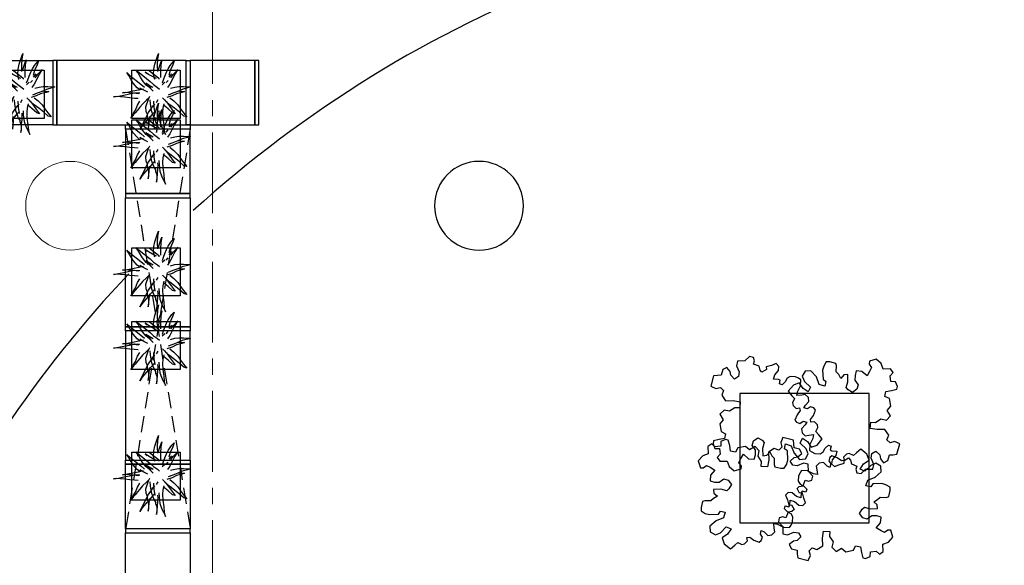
# Model space of a CAD drawing. Header units: millimetres. Extents: x -46954 to 169732, y -26853 to 94136.
# Tile 168 of 174: x 104900 to 110992, y 19169 to 22546. Entities that reach past the tile are written whole.
import ezdxf

# ---------------------------------------------------------------- set-up
doc = ezdxf.new("R2010")
doc.units = ezdxf.units.MM
doc.header["$LTSCALE"] = 400
doc.linetypes.add('CENTER', pattern=[2, 1.25, -0.25, 0.25, -0.25])
doc.linetypes.add('HIDDEN', pattern=[0.375, 0.25, -0.125])
for name, color, linetype in [('-ve', 2, 'HIDDEN'), ('inlay', 6, 'Continuous'), ('inr', 4, 'Continuous'), ('plant', 114, 'Continuous'), ('plat', 5, 'Continuous'), ('stramien', 1, 'CENTER'), ('symbol', 1, 'Continuous'), ('timmerwerk-ge', 150, 'Continuous'), ('timmerwerk-ve', 8, 'HIDDEN')]:
    doc.layers.add(name, color=color, linetype=linetype)
doc.layers.add('mat-beton (ihwg)', color=5, linetype='Continuous', lineweight=25)

# ---------------------------------------------------------------- blocks, each defined once
blk = doc.blocks.new('Kolom O 550')
at = {"layer": 'mat-beton (ihwg)', "lineweight": 25}
blk.add_circle((0, 0), 275, dxfattribs=at)
blk = doc.blocks.new('boom nieuw 01')
at = {"layer": 'plant', "extrusion": (0, -4.44089e-16, -1)}
for p, q in [((-574, 694), (-627, 737)), ((-627, 737), (-616, 698)), ((-574, 694), (-627, 737)), ((-627, 737), (-616, 698)), ((-616, 698), (-564, 639)), ((-616, 698), (-564, 639)), ((-519, 654), (-574, 694)), ((-519, 654), (-574, 694)), ((-298, 670), (-316, 598)), ((-285, 709), (-298, 670)), ((-285, 665), (-285, 709)), ((-279, 616), (-285, 665)), ((-257, 677), (-284, 619)), ((-257, 677), (-284, 619)), ((-238, 749), (-257, 677)), ((-238, 749), (-257, 677)), ((-225, 789), (-238, 749)), ((-225, 789), (-238, 749)), ((-225, 745), (-225, 789)), ((-225, 745), (-225, 789)), ((-219, 696), (-225, 745)), ((-219, 696), (-225, 745)), ((-219, 630), (-219, 696)), ((-219, 630), (-219, 696)), ((-531, 541), (-584, 584)), ((-584, 584), (-573, 545)), ((-531, 541), (-584, 584)), ((-584, 584), (-573, 545)), ((-573, 545), (-520, 486)), ((-573, 545), (-520, 486)), ((-564, 639), (-510, 574)), ((-564, 639), (-510, 574)), ((-476, 501), (-531, 541)), ((-476, 501), (-531, 541)), ((-467, 618), (-519, 654)), ((-467, 618), (-519, 654)), ((-510, 574), (-463, 510)), ((-510, 574), (-463, 510)), ((-412, 565), (-467, 618)), ((-412, 565), (-467, 618)), ((-369, 511), (-412, 565)), ((-369, 511), (-412, 565)), ((-344, 540), (-368, 472)), ((-316, 598), (-344, 540)), ((-308, 551), (-333, 488)), ((-308, 551), (-333, 488)), ((-284, 619), (-308, 551)), ((-284, 619), (-308, 551)), ((-243, 519), (-227, 576)), ((-243, 519), (-227, 576)), ((-227, 576), (-219, 630)), ((-227, 576), (-219, 630)), ((-119, 548), (-187, 511)), ((-55, 579), (-119, 548)), ((-55, 579), (-119, 548)), ((-101, 524), (-55, 560)), ((-101, 524), (-55, 560)), ((-95, 500), (-50, 537)), ((9, 617), (-55, 579)), ((9, 617), (-55, 579)), ((-55, 560), (-36, 579)), ((-55, 560), (-36, 579)), ((-36, 579), (9, 617)), ((-36, 579), (9, 617)), ((73, 551), (-4, 517)), ((73, 551), (-4, 517)), ((61, 517), (92, 539)), ((61, 517), (92, 539)), ((126, 569), (73, 551)), ((126, 569), (73, 551)), ((92, 539), (126, 569)), ((92, 539), (126, 569)), ((-831, 440), (-863, 451)), ((-863, 451), (-808, 440)), ((-831, 440), (-863, 451)), ((-863, 451), (-808, 440)), ((-793, 417), (-831, 440)), ((-793, 417), (-831, 440)), ((-808, 440), (-733, 432)), ((-808, 440), (-733, 432)), ((-751, 400), (-793, 417)), ((-751, 400), (-793, 417)), ((-690, 378), (-751, 400)), ((-690, 378), (-751, 400)), ((-733, 432), (-646, 419)), ((-733, 432), (-646, 419)), ((-646, 419), (-567, 415)), ((-646, 419), (-567, 415)), ((-567, 415), (-510, 423)), ((-567, 415), (-510, 423)), ((-520, 486), (-467, 421)), ((-520, 486), (-467, 421)), ((-510, 423), (-451, 434)), ((-510, 423), (-451, 434)), ((-424, 465), (-476, 501)), ((-424, 465), (-476, 501)), ((-463, 510), (-423, 466)), ((-463, 510), (-423, 466)), ((-369, 412), (-424, 465)), ((-369, 412), (-424, 465)), ((-423, 466), (-397, 444)), ((-423, 466), (-397, 444)), ((-187, 511), (-234, 479)), ((-187, 511), (-234, 479)), ((-195, 409), (-161, 444)), ((-170, 410), (-128, 424)), ((-170, 410), (-128, 424)), ((-167, 460), (-136, 488)), ((-167, 460), (-136, 488)), ((-128, 424), (-78, 443)), ((-128, 424), (-78, 443)), ((-78, 443), (-25, 464)), ((-78, 443), (-25, 464)), ((-4, 517), (-70, 496)), ((-4, 517), (-70, 496)), ((-25, 464), (20, 490)), ((-25, 464), (20, 490)), ((20, 490), (61, 517)), ((20, 490), (61, 517)), ((140, 402), (71, 388)), ((140, 402), (71, 388)), ((104, 389), (140, 402)), ((104, 389), (140, 402)), ((-838, 331), (-790, 339)), ((-838, 331), (-790, 339)), ((-787, 335), (-838, 331)), ((-787, 335), (-838, 331)), ((-790, 339), (-724, 343)), ((-790, 339), (-724, 343)), ((-737, 335), (-787, 335)), ((-737, 335), (-787, 335)), ((-691, 320), (-737, 335)), ((-724, 343), (-665, 349)), ((-724, 343), (-665, 349)), ((-636, 315), (-691, 320)), ((-636, 315), (-691, 320)), ((-601, 365), (-690, 378)), ((-601, 365), (-690, 378)), ((-642, 298), (-680, 321)), ((-642, 298), (-680, 321)), ((-665, 349), (-613, 352)), ((-665, 349), (-613, 352)), ((-601, 281), (-642, 298)), ((-601, 281), (-642, 298)), ((-613, 352), (-578, 349)), ((-613, 352), (-578, 349)), ((-553, 314), (-604, 263)), ((-553, 314), (-604, 263)), ((-547, 362), (-601, 365)), ((-547, 362), (-601, 365)), ((-540, 259), (-601, 281)), ((-540, 259), (-601, 281)), ((-583, 313), (-496, 300)), ((-583, 313), (-496, 300)), ((-511, 263), (-472, 292)), ((-511, 263), (-472, 292)), ((-496, 300), (-417, 296)), ((-496, 300), (-417, 296)), ((-472, 292), (-455, 309)), ((-472, 292), (-455, 309)), ((-398, 347), (-436, 328)), ((-398, 347), (-436, 328)), ((-281, 288), (-232, 238)), ((-281, 288), (-232, 238)), ((-231, 344), (-254, 371)), ((-231, 344), (-254, 371)), ((-233, 285), (-204, 233)), ((-233, 285), (-204, 233)), ((-192, 292), (-231, 344)), ((-192, 292), (-231, 344)), ((-151, 244), (-192, 292)), ((-151, 244), (-192, 292)), ((-127, 307), (-59, 290)), ((-127, 307), (-59, 290)), ((-105, 362), (-122, 364)), ((-105, 362), (-122, 364)), ((-113, 330), (-85, 277)), ((-113, 330), (-85, 277)), ((-83, 336), (-105, 362)), ((-83, 336), (-105, 362)), ((-15, 385), (-100, 387)), ((-15, 385), (-100, 387)), ((-85, 277), (-56, 224)), ((-85, 277), (-56, 224)), ((-43, 284), (-83, 336)), ((-43, 284), (-83, 336)), ((-59, 290), (16, 294)), ((-59, 290), (16, 294)), ((-3, 235), (-43, 284)), ((-3, 235), (-43, 284)), ((69, 341), (-16, 343)), ((69, 341), (-16, 343)), ((71, 388), (-15, 385)), ((71, 388), (-15, 385)), ((-5, 354), (51, 371)), ((-5, 354), (51, 371)), ((16, 294), (79, 310)), ((16, 294), (79, 310)), ((51, 371), (104, 389)), ((51, 371), (104, 389)), ((154, 344), (69, 341)), ((154, 344), (69, 341)), ((79, 310), (135, 327)), ((79, 310), (135, 327)), ((135, 327), (188, 345)), ((135, 327), (188, 345)), ((224, 359), (154, 344)), ((224, 359), (154, 344)), ((188, 345), (224, 359)), ((188, 345), (224, 359)), ((-748, 141), (-796, 107)), ((-748, 141), (-796, 107)), ((-796, 107), (-737, 139)), ((-796, 107), (-737, 139)), ((-794, 221), (-746, 230)), ((-794, 221), (-746, 230)), ((-743, 226), (-794, 221)), ((-743, 226), (-794, 221)), ((-722, 163), (-748, 141)), ((-722, 163), (-748, 141)), ((-746, 230), (-680, 234)), ((-746, 230), (-680, 234)), ((-694, 225), (-743, 226)), ((-694, 225), (-743, 226)), ((-737, 139), (-688, 167)), ((-737, 139), (-688, 167)), ((-686, 193), (-722, 163)), ((-686, 193), (-722, 163)), ((-647, 211), (-694, 225)), ((-647, 211), (-694, 225)), ((-688, 167), (-620, 196)), ((-688, 167), (-620, 196)), ((-648, 228), (-686, 193)), ((-648, 228), (-686, 193)), ((-680, 234), (-621, 240)), ((-680, 234), (-621, 240)), ((-604, 263), (-648, 228)), ((-604, 263), (-648, 228)), ((-592, 206), (-647, 211)), ((-592, 206), (-647, 211)), ((-620, 196), (-568, 225)), ((-620, 196), (-568, 225)), ((-549, 186), (-592, 206)), ((-549, 186), (-592, 206)), ((-568, 225), (-511, 263)), ((-568, 225), (-511, 263)), ((-496, 183), (-549, 186)), ((-496, 183), (-549, 186)), ((-451, 246), (-540, 259)), ((-451, 246), (-540, 259)), ((-454, 144), (-497, 109)), ((-454, 144), (-497, 109)), ((-392, 219), (-496, 183)), ((-392, 219), (-496, 183)), ((-403, 195), (-454, 144)), ((-403, 195), (-454, 144)), ((-397, 243), (-451, 246)), ((-397, 243), (-451, 246)), ((-369, 232), (-403, 195)), ((-369, 232), (-403, 195)), ((-354, 238), (-392, 219)), ((-354, 238), (-392, 219)), ((-297, 215), (-269, 162)), ((-297, 215), (-269, 162)), ((-269, 162), (-239, 109)), ((-269, 162), (-239, 109)), ((-263, 89), (-248, 155)), ((-263, 89), (-248, 155)), ((-194, 216), (-242, 260)), ((-194, 216), (-242, 260)), ((-232, 238), (-199, 194)), ((-232, 238), (-199, 194)), ((-186, 120), (-227, 169)), ((-186, 120), (-227, 169)), ((-204, 233), (-174, 186)), ((-204, 233), (-174, 186)), ((-199, 194), (-138, 143)), ((-199, 194), (-138, 143)), ((-174, 186), (-194, 216)), ((-174, 186), (-194, 216)), ((-33, 98), (-151, 244)), ((-33, 98), (-151, 244)), ((-138, 143), (-93, 116)), ((-138, 143), (-93, 116)), ((-56, 224), (-25, 178)), ((-56, 224), (-25, 178)), ((-25, 178), (-46, 207)), ((-25, 178), (-46, 207)), ((-597, 22), (-646, -12)), ((-597, 22), (-646, -12)), ((-646, -12), (-586, 20)), ((-646, -12), (-586, 20)), ((-572, 44), (-597, 22)), ((-572, 44), (-597, 22)), ((-586, 20), (-537, 48)), ((-586, 20), (-537, 48)), ((-535, 74), (-572, 44)), ((-535, 74), (-572, 44)), ((-537, 48), (-469, 77)), ((-537, 48), (-469, 77)), ((-497, 109), (-535, 74)), ((-497, 109), (-535, 74)), ((-469, 77), (-417, 106)), ((-469, 77), (-417, 106)), ((-380, 87), (-378, 37)), ((-380, 87), (-378, 37)), ((-378, 37), (-372, -25)), ((-378, 37), (-372, -25)), ((-317, 95), (-308, 24)), ((-317, 95), (-308, 24)), ((-317, -32), (-303, 34)), ((-317, -32), (-303, 34)), ((-308, 24), (-304, -32)), ((-308, 24), (-304, -32)), ((-303, 34), (-304, 107)), ((-303, 34), (-304, 107)), ((-293, -58), (-278, 12)), ((-293, -58), (-278, 12)), ((-278, 12), (-263, 89)), ((-278, 12), (-263, 89)), ((-267, 114), (-235, 70)), ((-267, 114), (-235, 70)), ((-235, 70), (-173, 19)), ((-235, 70), (-173, 19)), ((-69, -25), (-186, 120)), ((-69, -25), (-186, 120)), ((-173, 19), (-128, -8)), ((-173, 19), (-128, -8)), ((-93, 116), (-36, 86)), ((-93, 116), (-36, 86)), ((-36, 86), (2, 56)), ((-36, 86), (2, 56)), ((2, 56), (-33, 98)), ((2, 56), (-33, 98)), ((-372, -25), (-363, -96)), ((-372, -25), (-363, -96)), ((-363, -96), (-359, -152)), ((-363, -96), (-359, -152)), ((-348, -178), (-333, -108)), ((-348, -178), (-333, -108)), ((-333, -108), (-317, -32)), ((-333, -108), (-317, -32)), ((-304, -32), (-299, -81)), ((-304, -32), (-299, -81)), ((-303, -124), (-293, -58)), ((-303, -124), (-293, -58)), ((-299, -81), (-303, -124)), ((-299, -81), (-303, -124)), ((-128, -8), (-72, -38)), ((-128, -8), (-72, -38)), ((-72, -38), (-33, -68)), ((-72, -38), (-33, -68)), ((-33, -68), (-69, -25)), ((-33, -68), (-69, -25)), ((-359, -152), (-354, -201)), ((-359, -152), (-354, -201)), ((-358, -244), (-348, -178)), ((-358, -244), (-348, -178)), ((-354, -201), (-358, -244)), ((-354, -201), (-358, -244))]:
    blk.add_line(p, q, dxfattribs=at)
at = {"layer": 'timmerwerk-ge', "linetype": 'Continuous', "extrusion": (0, -4.44089e-16, -1)}
for p, q in [((0, 647), (-647, 647)), ((-647, 647), (-647, 0)), ((0, 0), (0, 647)), ((-647, 0), (0, 0))]:
    blk.add_line(p, q, dxfattribs=at)
blk = doc.blocks.new('SYMB-BM02_B2')
at = {"layer": 'plant'}
blk.add_lwpolyline([(97.9, 356.4), (65.8, 370.6), (46.1, 367.1), (22.9, 343.9), (26.5, 317.2), (5.1, 313.6), (-27.1, 336.8), (-68.1, 352.8), (-84.2, 340.4), (-93.1, 315.4), (-77.1, 290.5), (-84.2, 262), (-105.6, 274.4), (-134.2, 301.2), (-166.3, 297.6), (-189.5, 272.7), (-184.2, 245.9), (-180.6, 208.5), (-209.2, 213.9), (-255.6, 237), (-302, 240.6), (-314.5, 221), (-325.2, 197.9), (-328.8, 156.9), (-314.5, 133.7), (-285.9, 119.5), (-262.7, 94.6), (-269.9, 73.2), (-298.4, 80.3), (-305.6, 67.8), (-307.4, 28.6), (-341.3, 37.6), (-375.2, 66.1), (-405.5, 69.6), (-427, 48.2), (-412.7, 12.6), (-402, -28.3), (-380.6, -26.6), (-360.9, -62.2), (-377, -76.4), (-407.3, -83.6), (-423.4, -126.3), (-448.4, -119.2), (-475.2, -126.3), (-482.3, -158.4), (-448.4, -194), (-446.6, -249.2), (-410.9, -258.1), (-362.7, -236.7), (-327, -242.1), (-307.4, -272.4), (-337.7, -302.6), (-366.3, -308), (-398.4, -332.9), (-380.6, -365), (-337.7, -377.5), (-335.9, -406), (-332.4, -436.2), (-252, -457.6), (-234.2, -418.4), (-243.1, -382.8), (-219.9, -357.9), (-184.2, -372.1), (-139.5, -343.6), (-141.3, -283.1), (-132.4, -229.6), (-84.2, -233.2), (-86, -270.6), (-59.2, -311.6), (-68.1, -354.3), (-36, -386.4), (6.8, -361.4), (39, -388.1), (97.9, -377.5), (115.7, -343.6), (153.2, -350.7), (160.4, -393.5), (171.1, -436.2), (192.5, -439.8), (228.2, -425.5), (230, -389.9), (274.6, -384.6), (299.6, -407.7), (328.2, -386.4), (326.4, -329.4), (369.2, -315.1), (403.2, -275.9), (387.1, -222.5), (365.7, -220.7), (338.9, -240.3), (312.1, -226.1), (274.6, -204.7), (308.6, -165.5), (312.1, -121), (278.2, -112.1), (240.7, -110.3), (205, -137), (171.1, -126.3), (146.1, -92.5), (165.7, -58.6), (183.6, -44.4), (228.2, -56.8), (285.3, -55.1), (281.8, -24.8), (255, -1.6), (285.3, 14.4), (305, 34), (353.2, 32.2), (371, 37.6), (381.7, 83.9), (381.7, 110.6), (349.6, 130.2), (317.5, 139.1), (247.9, 135.5), (231.8, 114.1), (194.3, 121.3), (208.6, 165.8), (265.7, 187.2), (313.9, 229.9), (310.3, 274.4), (271.1, 295.8), (231.8, 279.8), (187.2, 233.5), (149.7, 251.3), (176.4, 290.5), (219.3, 319), (203.2, 365.3), (155, 404.5), (121.1, 376), (97.9, 356.4)], dxfattribs=at)

msp = doc.modelspace()

# ---------------------------------------------------------------- linework, layer by layer
at = {"layer": 'inlay'}
for start, end in [(90, 132.271472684), (136.574055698, 155.614826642)]:
    msp.add_arc((110992.26676, 15844.17916), 7460, start, end, dxfattribs=at)
at = {"layer": 'inr'}
msp.add_lwpolyline([(110155.42344, 19431.7819), (110155.42344, 20231.7819), (109355.42344, 20231.7819), (109355.42344, 19431.7819)], close=True, dxfattribs=at)
at = {"layer": 'plat', "lineweight": 0}
for centre in [(105212.26676, 21394.17916), (107742.26676, 21394.17916), (107742.26676, 21394.17916)]:
    msp.add_circle(centre, 275, dxfattribs=at)
at = {"layer": 'stramien', "lineweight": 0}
msp.add_line((106092.26676, 14948.00243), (106092.26676, 30051.63798), dxfattribs=at)
at = {"layer": 'timmerwerk-ge'}
for points in [[(104705.19722, 21894.17916), (104705.19722, 22294.17916), (105105.19722, 22294.17916), (105105.19722, 21894.17916)], [(105105.19722, 21894.17916), (105130.19722, 21894.17916), (105130.19722, 22294.17916), (105105.19722, 22294.17916)], [(105930.19722, 21894.17916), (105930.19722, 22294.17916), (105130.19722, 22294.17916), (105130.19722, 21894.17916)], [(105955.19722, 21894.17916), (105930.19722, 21894.17916), (105930.19722, 22294.17916), (105955.19722, 22294.17916)], [(106355.19722, 21894.17916), (106355.19722, 22294.17916), (105955.19722, 22294.17916), (105955.19722, 21894.17916)], [(106355.19722, 21894.17916), (106380.19722, 21894.17916), (106380.19722, 22294.17916), (106355.19722, 22294.17916)], [(105555.19722, 21869.17916), (105555.19722, 21894.17916), (105955.19722, 21894.17916), (105955.19722, 21869.17916)], [(105555.19722, 21469.17916), (105955.19722, 21469.17916), (105955.19722, 21869.17916), (105555.19722, 21869.17916)], [(105555.19722, 21469.17916), (105555.19722, 21444.17916), (105955.19722, 21444.17916), (105955.19722, 21469.17916)], [(105555.19722, 21444.17916), (105955.19722, 21444.17916), (105955.19722, 20644.17916), (105555.19722, 20644.17916)], [(105555.19722, 20619.17916), (105555.19722, 20644.17916), (105955.19722, 20644.17916), (105955.19722, 20619.17916)], [(105555.19722, 19819.17916), (105955.19722, 19819.17916), (105955.19722, 20619.17916), (105555.19722, 20619.17916)], [(105555.19722, 19794.17916), (105555.19722, 19819.17916), (105955.19722, 19819.17916), (105955.19722, 19794.17916)], [(105555.19722, 19794.17916), (105955.19722, 19794.17916), (105955.19722, 19394.17916), (105555.19722, 19394.17916)], [(105555.19722, 19394.17916), (105555.19722, 19369.17916), (105955.19722, 19369.17916), (105955.19722, 19394.17916)], [(105555.19722, 19369.17916), (105955.19722, 19369.17916), (105955.19722, 18569.17916), (105555.19722, 18569.17916)]]:
    msp.add_lwpolyline(points, close=True, dxfattribs=at)
at = {"layer": 'timmerwerk-ve'}
for p, q in [((105955.19722, 21869.17916), (105555.19722, 19394.17916)), ((105555.19722, 21869.17916), (105955.19722, 19394.17916))]:
    msp.add_line(p, q, dxfattribs=at)

# ---------------------------------------------------------------- block references
at = {"layer": '-ve', "xscale": -0.4608, "yscale": 0.4608, "zscale": 0.4608, "rotation": 270}
for p in [(104754.16674, 22233.23815), (105593.88635, 22233.23815), (105593.88635, 21926.27057), (105593.88635, 21134.58922), (105593.88635, 20678.5117), (105593.88635, 19869.62055)]:
    msp.add_blockref('boom nieuw 01', p, dxfattribs=at)
at = {"layer": 'mat-beton (ihwg)', "color": 7, "xscale": -1}
msp.add_blockref('Kolom O 550', (107742.26676, 21394.17916), dxfattribs=at)
at = {"layer": 'symbol', "xscale": 0.8, "yscale": 0.8, "zscale": 0.8}
for p, rotation in [((109541.76825, 20075.54379), 270), ((109979.13392, 20122.06009), 90), ((109421.27839, 19594.81657), 180)]:
    msp.add_blockref('SYMB-BM02_B2', p, dxfattribs=dict(at, rotation=rotation))
msp.add_blockref('SYMB-BM02_B2', (109979.98977, 19563.89165), dxfattribs=at)

doc.saveas('drawing.dxf')
